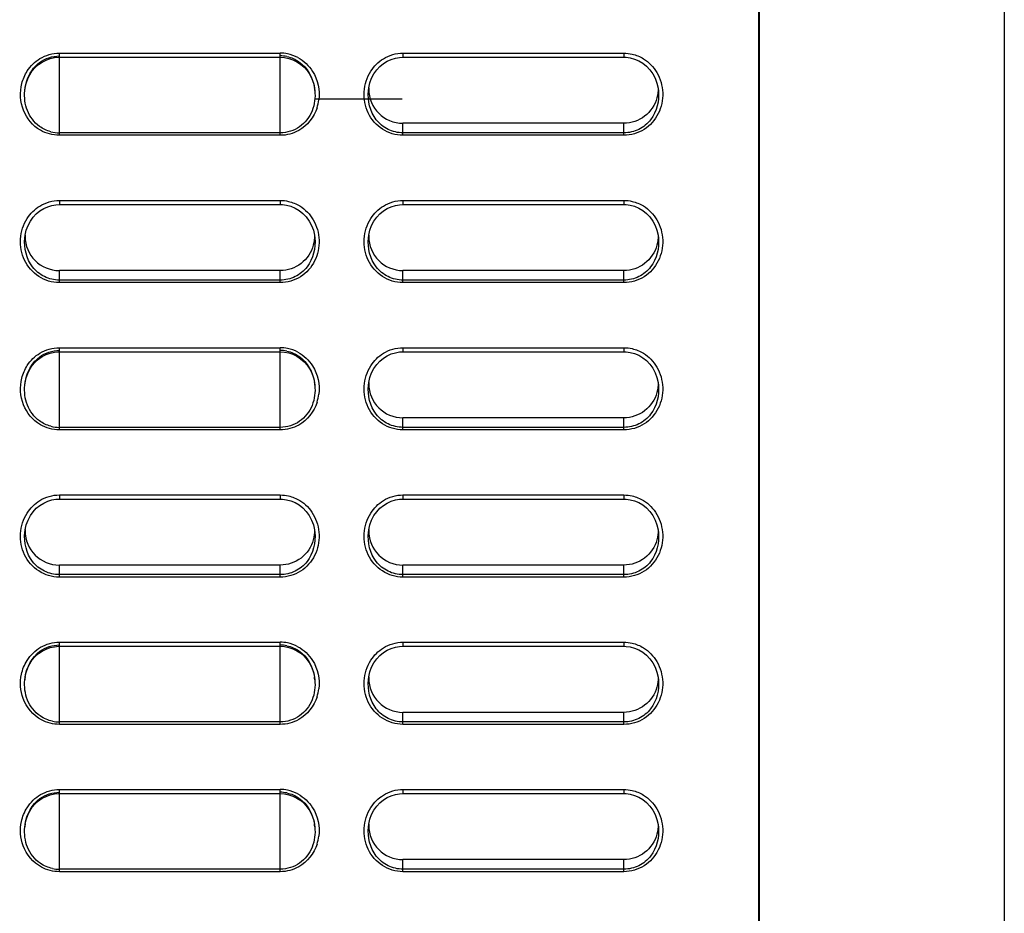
# Model space of a CAD drawing. Header units: millimetres. Extents: x 0 to 1400, y 0 to 1300.
# Tile 19 of 78: x 243 to 303, y 535 to 590. Entities that reach past the tile are written whole.
import ezdxf

# ---------------------------------------------------------------- set-up
doc = ezdxf.new("R2010")
doc.units = ezdxf.units.MM
doc.header["$LTSCALE"] = 84.740741
doc.layers.add('00_COMPONENTS', color=7, linetype='CONTINUOUS')

msp = doc.modelspace()

# ---------------------------------------------------------------- linework, layer by layer
at = {"layer": '00_COMPONENTS', "color": 7, "linetype": 'CONTINUOUS'}
for p, q in [((288.409, 493.831), (288.409, 851.363)), ((288.45, 361.363), (288.45, 731.263)), ((303.409, 729.079), (303.409, 362.147)), ((244.849, 587.231), (245.097, 587.321)), ((245.097, 587.321), (245.353, 587.377)), ((245.353, 587.377), (245.614, 587.4)), ((245.614, 587.4), (245.659, 587.401)), ((245.659, 587.401), (259.159, 587.401)), ((259.159, 587.401), (259.42, 587.384)), ((259.42, 587.384), (259.682, 587.332)), ((259.682, 587.332), (259.936, 587.246)), ((265.946, 587.267), (266.195, 587.344)), ((266.195, 587.344), (266.445, 587.388)), ((266.445, 587.388), (266.659, 587.401)), ((266.659, 587.401), (280.159, 587.401)), ((280.159, 587.401), (280.297, 587.396)), ((280.297, 587.396), (280.551, 587.36)), ((280.551, 587.36), (280.809, 587.29)), ((244.008, 586.565), (244.188, 586.775)), ((244.188, 586.775), (244.391, 586.957)), ((244.391, 586.957), (244.612, 587.109)), ((244.612, 587.109), (244.849, 587.231)), ((259.936, 587.246), (260.179, 587.126)), ((260.179, 587.126), (260.406, 586.974)), ((260.406, 586.974), (260.614, 586.791)), ((260.614, 586.791), (260.799, 586.58)), ((265.055, 586.626), (265.251, 586.836)), ((265.251, 586.836), (265.468, 587.012)), ((265.468, 587.012), (265.702, 587.156)), ((265.702, 587.156), (265.946, 587.267)), ((280.809, 587.29), (281.065, 587.183)), ((281.065, 587.183), (281.314, 587.038)), ((281.314, 587.038), (281.545, 586.857)), ((281.545, 586.857), (281.752, 586.64)), ((243.726, 586.076), (243.853, 586.332)), ((243.853, 586.332), (244.008, 586.565)), ((260.799, 586.58), (260.958, 586.345)), ((260.958, 586.345), (261.088, 586.086)), ((264.639, 585.831), (264.746, 586.119)), ((264.746, 586.119), (264.886, 586.386)), ((264.886, 586.386), (265.055, 586.626)), ((281.752, 586.64), (281.93, 586.39)), ((281.93, 586.39), (282.074, 586.116)), ((282.074, 586.116), (282.182, 585.825)), ((243.546, 585.353), (243.566, 585.511)), ((243.566, 585.511), (243.63, 585.801)), ((243.63, 585.801), (243.726, 586.076)), ((261.088, 586.086), (261.187, 585.808)), ((261.187, 585.808), (261.253, 585.514)), ((261.253, 585.514), (261.273, 585.352)), ((264.546, 585.353), (264.569, 585.526)), ((264.569, 585.526), (264.639, 585.831)), ((282.182, 585.825), (282.251, 585.52)), ((282.251, 585.52), (282.272, 585.352)), ((243.546, 585.353), (243.547, 585.361)), ((261.272, 585.361), (261.273, 585.352)), ((280.159, 583.365), (266.659, 583.365)), ((244.946, 578.267), (245.195, 578.344)), ((245.195, 578.344), (245.445, 578.388)), ((245.445, 578.388), (245.659, 578.401)), ((245.659, 578.401), (259.159, 578.401)), ((259.159, 578.401), (259.297, 578.396)), ((259.297, 578.396), (259.551, 578.36)), ((259.551, 578.36), (259.809, 578.29)), ((259.809, 578.29), (260.065, 578.183)), ((265.946, 578.267), (266.195, 578.344)), ((266.195, 578.344), (266.445, 578.388)), ((266.445, 578.388), (266.659, 578.401)), ((266.659, 578.401), (280.159, 578.401)), ((280.159, 578.401), (280.297, 578.396)), ((280.297, 578.396), (280.551, 578.36)), ((280.551, 578.36), (280.809, 578.29)), ((280.809, 578.29), (281.065, 578.183)), ((244.055, 577.626), (244.251, 577.836)), ((244.251, 577.836), (244.468, 578.012)), ((244.468, 578.012), (244.702, 578.156)), ((244.702, 578.156), (244.946, 578.267)), ((260.065, 578.183), (260.314, 578.038)), ((260.314, 578.038), (260.545, 577.857)), ((260.545, 577.857), (260.752, 577.64)), ((265.055, 577.626), (265.251, 577.836)), ((265.251, 577.836), (265.468, 578.012)), ((265.468, 578.012), (265.702, 578.156)), ((265.702, 578.156), (265.946, 578.267)), ((281.065, 578.183), (281.314, 578.038)), ((281.314, 578.038), (281.545, 577.857)), ((281.545, 577.857), (281.752, 577.64)), ((243.639, 576.831), (243.746, 577.119)), ((243.746, 577.119), (243.886, 577.386)), ((243.886, 577.386), (244.055, 577.626)), ((260.752, 577.64), (260.93, 577.39)), ((260.93, 577.39), (261.074, 577.116)), ((261.074, 577.116), (261.182, 576.825)), ((264.639, 576.831), (264.746, 577.119)), ((264.746, 577.119), (264.886, 577.386)), ((264.886, 577.386), (265.055, 577.626)), ((281.752, 577.64), (281.93, 577.39)), ((281.93, 577.39), (282.074, 577.116)), ((282.074, 577.116), (282.182, 576.825)), ((243.546, 576.353), (243.569, 576.526)), ((243.569, 576.526), (243.639, 576.831)), ((261.182, 576.825), (261.251, 576.52)), ((261.251, 576.52), (261.272, 576.352)), ((264.546, 576.353), (264.569, 576.526)), ((264.569, 576.526), (264.639, 576.831)), ((282.182, 576.825), (282.251, 576.52)), ((282.251, 576.52), (282.272, 576.352)), ((259.159, 574.365), (245.659, 574.365)), ((280.159, 574.365), (266.659, 574.365)), ((244.849, 569.231), (245.097, 569.321)), ((245.097, 569.321), (245.353, 569.377)), ((245.353, 569.377), (245.614, 569.4)), ((245.614, 569.4), (245.659, 569.401)), ((245.659, 569.401), (259.159, 569.401)), ((259.159, 569.401), (259.42, 569.384)), ((259.42, 569.384), (259.682, 569.332)), ((259.682, 569.332), (259.936, 569.246)), ((259.936, 569.246), (260.179, 569.126)), ((265.702, 569.156), (265.946, 569.267)), ((265.946, 569.267), (266.195, 569.344)), ((266.195, 569.344), (266.445, 569.388)), ((266.445, 569.388), (266.659, 569.401)), ((266.659, 569.401), (280.159, 569.401)), ((280.159, 569.401), (280.297, 569.396)), ((280.297, 569.396), (280.551, 569.36)), ((280.551, 569.36), (280.809, 569.29)), ((280.809, 569.29), (281.065, 569.183)), ((244.008, 568.565), (244.188, 568.775)), ((244.188, 568.775), (244.391, 568.957)), ((244.391, 568.957), (244.612, 569.109)), ((244.612, 569.109), (244.849, 569.231)), ((260.179, 569.126), (260.406, 568.974)), ((260.406, 568.974), (260.614, 568.791)), ((260.614, 568.791), (260.799, 568.58)), ((265.055, 568.626), (265.251, 568.836)), ((265.251, 568.836), (265.468, 569.012)), ((265.468, 569.012), (265.702, 569.156)), ((281.065, 569.183), (281.314, 569.038)), ((281.314, 569.038), (281.545, 568.857)), ((281.545, 568.857), (281.752, 568.64)), ((243.63, 567.801), (243.726, 568.076)), ((243.726, 568.076), (243.853, 568.332)), ((243.853, 568.332), (244.008, 568.565)), ((260.799, 568.58), (260.958, 568.345)), ((260.958, 568.345), (261.088, 568.086)), ((261.088, 568.086), (261.187, 567.808)), ((264.639, 567.831), (264.746, 568.119)), ((264.746, 568.119), (264.886, 568.386)), ((264.886, 568.386), (265.055, 568.626)), ((281.752, 568.64), (281.93, 568.39)), ((281.93, 568.39), (282.074, 568.116)), ((282.074, 568.116), (282.182, 567.825)), ((243.546, 567.353), (243.566, 567.511)), ((243.566, 567.511), (243.63, 567.801)), ((261.187, 567.808), (261.253, 567.514)), ((261.253, 567.514), (261.273, 567.352)), ((264.546, 567.353), (264.569, 567.526)), ((264.569, 567.526), (264.639, 567.831)), ((282.182, 567.825), (282.251, 567.52)), ((282.251, 567.52), (282.272, 567.352)), ((243.546, 567.353), (243.547, 567.361)), ((261.272, 567.361), (261.273, 567.352)), ((280.159, 565.365), (266.659, 565.365)), ((244.702, 560.156), (244.946, 560.267)), ((244.946, 560.267), (245.195, 560.344)), ((245.195, 560.344), (245.445, 560.388)), ((245.445, 560.388), (245.659, 560.401)), ((245.659, 560.401), (259.159, 560.401)), ((259.159, 560.401), (259.297, 560.396)), ((259.297, 560.396), (259.551, 560.36)), ((259.551, 560.36), (259.809, 560.29)), ((259.809, 560.29), (260.065, 560.183)), ((265.702, 560.156), (265.946, 560.267)), ((265.946, 560.267), (266.195, 560.344)), ((266.195, 560.344), (266.445, 560.388)), ((266.445, 560.388), (266.659, 560.401)), ((266.659, 560.401), (280.159, 560.401)), ((280.159, 560.401), (280.297, 560.396)), ((280.297, 560.396), (280.551, 560.36)), ((280.551, 560.36), (280.809, 560.29)), ((280.809, 560.29), (281.065, 560.183)), ((243.886, 559.386), (244.055, 559.626)), ((244.055, 559.626), (244.251, 559.836)), ((244.251, 559.836), (244.468, 560.012)), ((244.468, 560.012), (244.702, 560.156)), ((260.065, 560.183), (260.314, 560.038)), ((260.314, 560.038), (260.545, 559.857)), ((260.545, 559.857), (260.752, 559.64)), ((260.752, 559.64), (260.93, 559.39)), ((264.886, 559.386), (265.055, 559.626)), ((265.055, 559.626), (265.251, 559.836)), ((265.251, 559.836), (265.468, 560.012)), ((265.468, 560.012), (265.702, 560.156)), ((281.065, 560.183), (281.314, 560.038)), ((281.314, 560.038), (281.545, 559.857)), ((281.545, 559.857), (281.752, 559.64)), ((281.752, 559.64), (281.93, 559.39)), ((243.639, 558.831), (243.746, 559.119)), ((243.746, 559.119), (243.886, 559.386)), ((260.93, 559.39), (261.074, 559.116)), ((261.074, 559.116), (261.182, 558.825)), ((264.639, 558.831), (264.746, 559.119)), ((264.746, 559.119), (264.886, 559.386)), ((281.93, 559.39), (282.074, 559.116)), ((282.074, 559.116), (282.182, 558.825)), ((243.546, 558.353), (243.569, 558.526)), ((243.569, 558.526), (243.639, 558.831)), ((261.182, 558.825), (261.251, 558.52)), ((261.251, 558.52), (261.272, 558.352)), ((264.546, 558.353), (264.569, 558.526)), ((264.569, 558.526), (264.639, 558.831)), ((282.182, 558.825), (282.251, 558.52)), ((282.251, 558.52), (282.272, 558.352)), ((259.159, 556.365), (245.659, 556.365)), ((280.159, 556.365), (266.659, 556.365)), ((244.612, 551.11), (244.849, 551.231)), ((244.849, 551.231), (245.097, 551.321)), ((245.097, 551.321), (245.354, 551.377)), ((245.354, 551.377), (245.614, 551.4)), ((245.614, 551.4), (245.659, 551.401)), ((245.659, 551.401), (259.159, 551.401)), ((259.154, 551.401), (259.42, 551.384)), ((259.42, 551.384), (259.682, 551.332)), ((259.682, 551.332), (259.937, 551.246)), ((259.937, 551.246), (260.18, 551.125)), ((265.702, 551.156), (265.946, 551.267)), ((265.946, 551.267), (266.195, 551.344)), ((266.195, 551.344), (266.445, 551.388)), ((266.445, 551.388), (266.659, 551.401)), ((266.659, 551.401), (280.159, 551.401)), ((280.159, 551.401), (280.297, 551.396)), ((280.297, 551.396), (280.551, 551.36)), ((280.551, 551.36), (280.809, 551.29)), ((280.809, 551.29), (281.065, 551.183)), ((244.008, 550.565), (244.188, 550.775)), ((244.188, 550.775), (244.391, 550.957)), ((244.391, 550.957), (244.612, 551.11)), ((260.18, 551.125), (260.407, 550.973)), ((260.407, 550.973), (260.615, 550.791)), ((260.615, 550.791), (260.799, 550.58)), ((264.886, 550.386), (265.055, 550.626)), ((265.055, 550.626), (265.251, 550.836)), ((265.251, 550.836), (265.468, 551.012)), ((265.468, 551.012), (265.702, 551.156)), ((281.065, 551.183), (281.314, 551.038)), ((281.314, 551.038), (281.545, 550.857)), ((281.545, 550.857), (281.752, 550.64)), ((281.752, 550.64), (281.93, 550.39)), ((243.63, 549.801), (243.726, 550.076)), ((243.726, 550.076), (243.853, 550.332)), ((243.853, 550.332), (244.008, 550.565)), ((260.799, 550.58), (260.958, 550.344)), ((260.958, 550.344), (261.088, 550.086)), ((261.088, 550.086), (261.187, 549.807)), ((264.639, 549.831), (264.746, 550.119)), ((264.746, 550.119), (264.886, 550.386)), ((281.93, 550.39), (282.074, 550.116)), ((282.074, 550.116), (282.182, 549.825)), ((243.546, 549.353), (243.566, 549.511)), ((243.566, 549.511), (243.63, 549.801)), ((261.187, 549.807), (261.253, 549.514)), ((261.253, 549.514), (261.273, 549.352)), ((264.546, 549.353), (264.569, 549.526)), ((264.569, 549.526), (264.639, 549.831)), ((282.182, 549.825), (282.251, 549.52)), ((282.251, 549.52), (282.272, 549.352)), ((243.546, 549.353), (243.547, 549.361)), ((261.272, 549.361), (261.273, 549.352)), ((280.159, 547.365), (266.659, 547.365)), ((244.612, 542.11), (244.849, 542.231)), ((244.849, 542.231), (245.097, 542.321)), ((245.097, 542.321), (245.354, 542.377)), ((245.354, 542.377), (245.614, 542.4)), ((245.614, 542.4), (245.659, 542.401)), ((245.659, 542.401), (259.159, 542.401)), ((259.154, 542.401), (259.42, 542.384)), ((259.42, 542.384), (259.682, 542.332)), ((259.682, 542.332), (259.937, 542.246)), ((259.937, 542.246), (260.18, 542.125)), ((265.702, 542.156), (265.946, 542.267)), ((265.946, 542.267), (266.195, 542.344)), ((266.195, 542.344), (266.445, 542.388)), ((266.445, 542.388), (266.659, 542.401)), ((266.659, 542.401), (280.159, 542.401)), ((280.159, 542.401), (280.297, 542.396)), ((280.297, 542.396), (280.551, 542.36)), ((280.551, 542.36), (280.809, 542.29)), ((280.809, 542.29), (281.065, 542.183)), ((281.065, 542.183), (281.314, 542.038)), ((243.853, 541.332), (244.008, 541.565)), ((244.008, 541.565), (244.188, 541.775)), ((244.188, 541.775), (244.391, 541.957)), ((244.391, 541.957), (244.612, 542.11)), ((260.18, 542.125), (260.407, 541.973)), ((260.407, 541.973), (260.615, 541.791)), ((260.615, 541.791), (260.799, 541.58)), ((260.799, 541.58), (260.958, 541.344)), ((264.886, 541.386), (265.055, 541.626)), ((265.055, 541.626), (265.251, 541.836)), ((265.251, 541.836), (265.468, 542.012)), ((265.468, 542.012), (265.702, 542.156)), ((281.314, 542.038), (281.545, 541.857)), ((281.545, 541.857), (281.752, 541.64)), ((281.752, 541.64), (281.93, 541.39)), ((243.63, 540.801), (243.726, 541.076)), ((243.726, 541.076), (243.853, 541.332)), ((260.958, 541.344), (261.088, 541.086)), ((261.088, 541.086), (261.187, 540.807)), ((264.639, 540.831), (264.746, 541.119)), ((264.746, 541.119), (264.886, 541.386)), ((281.93, 541.39), (282.074, 541.116)), ((282.074, 541.116), (282.182, 540.825)), ((243.546, 540.353), (243.566, 540.511)), ((243.566, 540.511), (243.63, 540.801)), ((261.187, 540.807), (261.253, 540.514)), ((261.253, 540.514), (261.273, 540.352)), ((264.546, 540.353), (264.569, 540.526)), ((264.569, 540.526), (264.639, 540.831)), ((282.182, 540.825), (282.251, 540.52)), ((282.251, 540.52), (282.272, 540.352)), ((243.546, 540.353), (243.547, 540.361)), ((261.272, 540.361), (261.273, 540.352)), ((280.159, 538.365), (266.659, 538.365))]:
    msp.add_line(p, q, dxfattribs=at)
at = {"layer": '00_COMPONENTS', "color": 9, "linetype": 'CONTINUOUS'}
for p, q in [((245.659, 582.628), (245.659, 587.651)), ((245.659, 587.651), (259.159, 587.651)), ((259.159, 582.628), (259.159, 587.651)), ((266.659, 587.651), (266.659, 587.401)), ((266.659, 587.651), (280.159, 587.651)), ((280.159, 587.651), (280.159, 587.401)), ((264.546, 585.353), (264.547, 585.36)), ((282.272, 585.36), (282.272, 585.352)), ((266.659, 582.628), (266.659, 583.365)), ((280.159, 582.628), (280.159, 583.365)), ((259.159, 582.78), (245.659, 582.78)), ((259.159, 582.628), (245.659, 582.628)), ((280.159, 582.78), (266.659, 582.78)), ((280.159, 582.628), (266.659, 582.628)), ((245.659, 578.651), (245.659, 578.401)), ((245.659, 578.651), (259.159, 578.651)), ((259.159, 578.651), (259.159, 578.401)), ((266.659, 578.651), (266.659, 578.401)), ((266.659, 578.651), (280.159, 578.651)), ((280.159, 578.651), (280.159, 578.401)), ((243.546, 576.353), (243.547, 576.36)), ((261.272, 576.36), (261.272, 576.352)), ((264.546, 576.353), (264.547, 576.36)), ((282.272, 576.36), (282.272, 576.352)), ((245.659, 573.628), (245.659, 574.365)), ((259.159, 573.628), (259.159, 574.365)), ((266.659, 573.628), (266.659, 574.365)), ((280.159, 573.628), (280.159, 574.365)), ((259.159, 573.78), (245.659, 573.78)), ((259.159, 573.628), (245.659, 573.628)), ((280.159, 573.78), (266.659, 573.78)), ((280.159, 573.628), (266.659, 573.628)), ((245.659, 564.628), (245.659, 569.651)), ((245.659, 569.651), (259.159, 569.651)), ((259.159, 564.628), (259.159, 569.651)), ((266.659, 569.651), (266.659, 569.401)), ((266.659, 569.651), (280.159, 569.651)), ((280.159, 569.651), (280.159, 569.401)), ((264.546, 567.353), (264.547, 567.36)), ((282.272, 567.36), (282.272, 567.352)), ((266.659, 564.628), (266.659, 565.365)), ((280.159, 564.628), (280.159, 565.365)), ((259.159, 564.78), (245.659, 564.78)), ((259.159, 564.628), (245.659, 564.628)), ((280.159, 564.78), (266.659, 564.78)), ((280.159, 564.628), (266.659, 564.628)), ((245.659, 560.651), (245.659, 560.401)), ((245.659, 560.651), (259.159, 560.651)), ((259.159, 560.651), (259.159, 560.401)), ((266.659, 560.651), (266.659, 560.401)), ((266.659, 560.651), (280.159, 560.651)), ((280.159, 560.651), (280.159, 560.401)), ((243.546, 558.353), (243.547, 558.36)), ((261.272, 558.36), (261.272, 558.352)), ((264.546, 558.353), (264.547, 558.36)), ((282.272, 558.36), (282.272, 558.352)), ((245.659, 555.628), (245.659, 556.365)), ((259.159, 555.628), (259.159, 556.365)), ((266.659, 555.628), (266.659, 556.365)), ((280.159, 555.628), (280.159, 556.365)), ((259.159, 555.78), (245.659, 555.78)), ((259.159, 555.628), (245.659, 555.628)), ((280.159, 555.78), (266.659, 555.78)), ((280.159, 555.628), (266.659, 555.628)), ((245.659, 546.628), (245.659, 551.651)), ((245.659, 551.651), (259.159, 551.651)), ((259.159, 546.628), (259.159, 551.651)), ((266.659, 551.651), (266.659, 551.401)), ((266.659, 551.651), (280.159, 551.651)), ((280.159, 551.651), (280.159, 551.401)), ((264.546, 549.353), (264.547, 549.36)), ((282.272, 549.36), (282.272, 549.352)), ((266.659, 546.628), (266.659, 547.365)), ((280.159, 546.628), (280.159, 547.365)), ((259.159, 546.78), (245.659, 546.78)), ((259.159, 546.628), (245.659, 546.628)), ((280.159, 546.78), (266.659, 546.78)), ((280.159, 546.628), (266.659, 546.628)), ((245.659, 537.628), (245.659, 542.651)), ((245.659, 542.651), (259.159, 542.651)), ((259.159, 537.628), (259.159, 542.651)), ((266.659, 542.651), (266.659, 542.401)), ((266.659, 542.651), (280.159, 542.651)), ((280.159, 542.651), (280.159, 542.401)), ((264.546, 540.353), (264.547, 540.36)), ((282.272, 540.36), (282.272, 540.352)), ((266.659, 537.628), (266.659, 538.365)), ((280.159, 537.628), (280.159, 538.365)), ((259.159, 537.78), (245.659, 537.78)), ((259.159, 537.628), (245.659, 537.628)), ((280.159, 537.78), (266.659, 537.78)), ((280.159, 537.628), (266.659, 537.628))]:
    msp.add_line(p, q, dxfattribs=at)
at = {"layer": '00_COMPONENTS', "color": 6, "linetype": 'CONTINUOUS'}
msp.add_line((261.274, 584.863), (266.609, 584.863), dxfattribs=at)
at = {"layer": '00_COMPONENTS', "color": 9, "linetype": 'CONTINUOUS'}
for centre, radius, start, end in [((259.159, 585.372), 2.279, 78.70786, 89.9833), ((259.15, 585.347), 2.305, 61.70779, 78.62987), ((258.883, 585.12), 2.649, 342.26677, 353.13192), ((259.159, 567.372), 2.279, 78.70786, 89.9833), ((259.15, 567.347), 2.305, 61.70779, 78.62987), ((258.883, 567.12), 2.649, 342.26677, 353.13192), ((259.159, 549.372), 2.279, 78.7039, 89.98346), ((259.15, 549.347), 2.305, 61.70451, 78.62593), ((258.883, 549.12), 2.65, 342.32338, 353.18761), ((259.159, 540.372), 2.279, 78.7039, 89.98346), ((259.15, 540.347), 2.305, 61.70451, 78.62593), ((258.883, 540.12), 2.65, 342.32338, 353.18761)]:
    msp.add_arc(centre, radius, start, end, dxfattribs=at)
at = {"layer": '00_COMPONENTS', "color": 7, "linetype": 'CONTINUOUS'}
for centre, radius, start, end in [((259.159, 585.469), 2.011, 78.16937, 89.98234), ((258.401, 585.09), 2.884, 5.38714, 8.60613), ((266.585, 585.459), 2.019, 178.01807, 179.99825), ((266.659, 585.459), 2.094, 180, 270), ((245.66, 584.849), 2.068, 255.31044, 269.97047), ((245.585, 576.459), 2.019, 178.01807, 179.99825), ((266.585, 576.459), 2.019, 178.01807, 179.99825), ((245.659, 576.459), 2.094, 180, 270), ((266.659, 576.459), 2.094, 180, 270), ((259.159, 567.469), 2.011, 78.16937, 89.98234), ((258.401, 567.09), 2.884, 5.38714, 8.60613), ((266.585, 567.459), 2.019, 178.01807, 179.99825), ((266.659, 567.459), 2.094, 180, 270), ((245.66, 566.849), 2.068, 255.31044, 269.97047), ((245.585, 558.459), 2.019, 178.01807, 179.99825), ((245.659, 558.459), 2.094, 180, 270), ((266.585, 558.459), 2.019, 178.01807, 179.99825), ((266.659, 558.459), 2.094, 180, 270), ((259.159, 549.469), 2.011, 78.16543, 89.9825), ((246.383, 549.092), 2.849, 172.53201, 174.57356), ((246.382, 549.092), 2.848, 171.04263, 172.53199), ((258.4, 549.09), 2.884, 5.38808, 8.617), ((266.585, 549.459), 2.019, 178.01807, 179.99825), ((266.659, 549.459), 2.094, 180, 270), ((245.66, 548.846), 2.066, 258.24681, 269.984), ((259.159, 540.469), 2.011, 78.16543, 89.9825), ((246.383, 540.092), 2.849, 172.53201, 174.57356), ((246.382, 540.092), 2.848, 171.04263, 172.53199), ((258.4, 540.09), 2.884, 5.38808, 8.617), ((266.585, 540.459), 2.019, 178.01807, 179.99825), ((266.659, 540.459), 2.094, 180, 270), ((245.66, 539.846), 2.066, 258.24681, 269.984)]:
    msp.add_arc(centre, radius, start, end, dxfattribs=at)
at = {"layer": '00_COMPONENTS', "color": 9, "linetype": 'CONTINUOUS'}
for points in [[(243.702, 586.564), (243.897, 586.866), (244.165, 587.131), (244.472, 587.317)], [(244.472, 587.317), (244.823, 587.53), (245.248, 587.651), (245.659, 587.651)], [(260.243, 587.376), (260.603, 587.182), (260.919, 586.881), (261.136, 586.534)], [(264.691, 586.546), (264.883, 586.851), (265.152, 587.118), (265.46, 587.306)], [(265.46, 587.306), (265.815, 587.522), (266.243, 587.651), (266.659, 587.651)], [(280.159, 587.651), (280.329, 587.651), (280.5, 587.63), (280.665, 587.591)], [(280.665, 587.591), (280.905, 587.535), (281.14, 587.439), (281.351, 587.311)], [(281.351, 587.311), (281.689, 587.107), (281.98, 586.805), (282.177, 586.464)], [(243.367, 585.786), (243.435, 586.06), (243.549, 586.327), (243.702, 586.564)], [(261.136, 586.534), (261.449, 586.033), (261.584, 585.389), (261.513, 584.803)], [(243.465, 584.165), (243.268, 584.67), (243.235, 585.261), (243.367, 585.786)], [(261.407, 584.313), (261.225, 583.746), (260.805, 583.213), (260.285, 582.922)], [(244.497, 582.943), (244.036, 583.212), (243.658, 583.668), (243.465, 584.165)], [(245.659, 582.628), (245.258, 582.628), (244.844, 582.741), (244.497, 582.943)], [(260.285, 582.922), (259.946, 582.733), (259.547, 582.628), (259.159, 582.628)], [(243.691, 577.546), (243.883, 577.851), (244.152, 578.118), (244.46, 578.306)], [(244.46, 578.306), (244.815, 578.522), (245.243, 578.651), (245.659, 578.651)], [(259.159, 578.651), (259.329, 578.651), (259.5, 578.63), (259.665, 578.591)], [(259.665, 578.591), (259.905, 578.535), (260.14, 578.439), (260.351, 578.311)], [(260.351, 578.311), (260.689, 578.107), (260.98, 577.805), (261.177, 577.464)], [(264.691, 577.546), (264.883, 577.851), (265.152, 578.118), (265.46, 578.306)], [(265.46, 578.306), (265.815, 578.522), (266.243, 578.651), (266.659, 578.651)], [(280.159, 578.651), (280.329, 578.651), (280.5, 578.63), (280.665, 578.591)], [(280.665, 578.591), (280.905, 578.535), (281.14, 578.439), (281.351, 578.311)], [(281.351, 578.311), (281.689, 578.107), (281.98, 577.805), (282.177, 577.464)], [(243.702, 568.564), (243.897, 568.866), (244.165, 569.131), (244.472, 569.317)], [(244.472, 569.317), (244.823, 569.53), (245.248, 569.651), (245.659, 569.651)], [(260.243, 569.376), (260.603, 569.182), (260.919, 568.881), (261.136, 568.534)], [(264.691, 568.546), (264.883, 568.851), (265.152, 569.118), (265.46, 569.306)], [(265.46, 569.306), (265.815, 569.522), (266.243, 569.651), (266.659, 569.651)], [(280.159, 569.651), (280.329, 569.651), (280.5, 569.63), (280.665, 569.591)], [(280.665, 569.591), (280.905, 569.535), (281.14, 569.439), (281.351, 569.311)], [(281.351, 569.311), (281.689, 569.107), (281.98, 568.805), (282.177, 568.464)], [(243.367, 567.786), (243.435, 568.06), (243.549, 568.327), (243.702, 568.564)], [(261.136, 568.534), (261.449, 568.033), (261.584, 567.389), (261.513, 566.803)], [(243.465, 566.165), (243.268, 566.67), (243.235, 567.261), (243.367, 567.786)], [(261.407, 566.313), (261.225, 565.746), (260.805, 565.213), (260.285, 564.922)], [(244.497, 564.943), (244.036, 565.212), (243.658, 565.668), (243.465, 566.165)], [(245.659, 564.628), (245.258, 564.628), (244.844, 564.741), (244.497, 564.943)], [(260.285, 564.922), (259.946, 564.733), (259.547, 564.628), (259.159, 564.628)], [(243.691, 559.546), (243.883, 559.851), (244.152, 560.118), (244.46, 560.306)], [(244.46, 560.306), (244.815, 560.522), (245.243, 560.651), (245.659, 560.651)], [(259.159, 560.651), (259.329, 560.651), (259.5, 560.63), (259.665, 560.591)], [(259.665, 560.591), (259.905, 560.535), (260.14, 560.439), (260.351, 560.311)], [(260.351, 560.311), (260.689, 560.107), (260.98, 559.805), (261.177, 559.464)], [(264.691, 559.546), (264.883, 559.851), (265.152, 560.118), (265.46, 560.306)], [(265.46, 560.306), (265.815, 560.522), (266.243, 560.651), (266.659, 560.651)], [(280.159, 560.651), (280.329, 560.651), (280.5, 560.63), (280.665, 560.591)], [(280.665, 560.591), (280.905, 560.535), (281.14, 560.439), (281.351, 560.311)], [(281.351, 560.311), (281.689, 560.107), (281.98, 559.805), (282.177, 559.464)], [(243.684, 550.536), (243.89, 550.863), (244.182, 551.151), (244.517, 551.344)], [(244.517, 551.344), (244.859, 551.541), (245.265, 551.651), (245.659, 551.651)], [(260.243, 551.376), (260.603, 551.182), (260.919, 550.881), (261.135, 550.534)], [(264.691, 550.546), (264.883, 550.851), (265.152, 551.118), (265.46, 551.306)], [(265.46, 551.306), (265.815, 551.522), (266.243, 551.651), (266.659, 551.651)], [(280.159, 551.651), (280.329, 551.651), (280.5, 551.63), (280.665, 551.591)], [(280.665, 551.591), (280.905, 551.535), (281.14, 551.439), (281.351, 551.311)], [(281.351, 551.311), (281.689, 551.107), (281.98, 550.805), (282.177, 550.464)], [(243.345, 549.69), (243.408, 549.987), (243.523, 550.278), (243.684, 550.536)], [(261.135, 550.534), (261.448, 550.034), (261.584, 549.391), (261.514, 548.806)], [(243.446, 548.213), (243.277, 548.677), (243.242, 549.208), (243.345, 549.69)], [(244.563, 546.906), (244.059, 547.178), (243.643, 547.675), (243.446, 548.213)], [(261.407, 548.315), (261.226, 547.748), (260.806, 547.214), (260.286, 546.923)], [(245.659, 546.628), (245.282, 546.628), (244.895, 546.727), (244.563, 546.906)], [(260.286, 546.923), (259.947, 546.733), (259.548, 546.628), (259.159, 546.628)], [(243.684, 541.536), (243.89, 541.863), (244.182, 542.151), (244.517, 542.344)], [(244.517, 542.344), (244.859, 542.541), (245.265, 542.651), (245.659, 542.651)], [(260.243, 542.376), (260.603, 542.182), (260.919, 541.881), (261.135, 541.534)], [(264.691, 541.546), (264.883, 541.851), (265.152, 542.118), (265.46, 542.306)], [(265.46, 542.306), (265.815, 542.522), (266.243, 542.651), (266.659, 542.651)], [(280.159, 542.651), (280.329, 542.651), (280.5, 542.63), (280.665, 542.591)], [(280.665, 542.591), (280.905, 542.535), (281.14, 542.439), (281.351, 542.311)], [(281.351, 542.311), (281.689, 542.107), (281.98, 541.805), (282.177, 541.464)], [(243.345, 540.69), (243.408, 540.987), (243.523, 541.278), (243.684, 541.536)], [(261.135, 541.534), (261.448, 541.034), (261.584, 540.391), (261.514, 539.806)], [(243.446, 539.213), (243.277, 539.677), (243.242, 540.208), (243.345, 540.69)], [(244.563, 537.906), (244.059, 538.178), (243.643, 538.675), (243.446, 539.213)], [(261.407, 539.315), (261.226, 538.748), (260.806, 538.214), (260.286, 537.923)], [(245.659, 537.628), (245.282, 537.628), (244.895, 537.727), (244.563, 537.906)], [(260.286, 537.923), (259.947, 537.733), (259.548, 537.628), (259.159, 537.628)]]:
    msp.add_open_spline(points, degree=3, dxfattribs=at)
at = {"layer": '00_COMPONENTS', "color": 7, "linetype": 'CONTINUOUS'}
for points in [[(244.444, 587.072), (244.785, 587.329), (245.232, 587.481), (245.659, 587.481)], [(259.571, 587.438), (259.83, 587.384), (260.083, 587.275), (260.302, 587.125)], [(260.302, 587.125), (260.814, 586.773), (261.159, 586.136), (261.252, 585.522)], [(282.252, 585.527), (282.259, 585.321), (282.234, 585.112), (282.18, 584.913)], [(245.136, 582.848), (244.889, 582.913), (244.65, 583.026), (244.444, 583.177)], [(260.34, 583.151), (260.001, 582.916), (259.572, 582.78), (259.159, 582.78)], [(261.252, 576.527), (261.259, 576.321), (261.234, 576.112), (261.18, 575.913)], [(282.252, 576.527), (282.259, 576.321), (282.234, 576.112), (282.18, 575.913)], [(244.444, 569.072), (244.785, 569.329), (245.232, 569.481), (245.659, 569.481)], [(259.571, 569.438), (259.83, 569.384), (260.083, 569.275), (260.302, 569.125)], [(260.302, 569.125), (260.814, 568.773), (261.159, 568.136), (261.252, 567.522)], [(282.252, 567.527), (282.259, 567.321), (282.234, 567.112), (282.18, 566.913)], [(245.136, 564.848), (244.889, 564.913), (244.65, 565.026), (244.444, 565.177)], [(260.34, 565.151), (260.001, 564.916), (259.572, 564.78), (259.159, 564.78)], [(261.252, 558.527), (261.259, 558.321), (261.234, 558.112), (261.18, 557.913)], [(282.252, 558.527), (282.259, 558.321), (282.234, 558.112), (282.18, 557.913)], [(244.475, 551.095), (244.811, 551.339), (245.244, 551.481), (245.659, 551.481)], [(259.571, 551.438), (259.831, 551.384), (260.083, 551.275), (260.302, 551.125)], [(243.569, 549.535), (243.662, 550.129), (243.988, 550.742), (244.475, 551.095)], [(260.302, 551.125), (260.814, 550.773), (261.159, 550.136), (261.252, 549.522)], [(282.252, 549.527), (282.259, 549.321), (282.234, 549.112), (282.18, 548.913)], [(245.239, 546.824), (244.974, 546.879), (244.716, 546.989), (244.493, 547.142)], [(260.341, 547.152), (260.002, 546.916), (259.572, 546.78), (259.159, 546.78)], [(244.475, 542.095), (244.811, 542.339), (245.244, 542.481), (245.659, 542.481)], [(259.571, 542.438), (259.831, 542.384), (260.083, 542.275), (260.302, 542.125)], [(243.569, 540.535), (243.662, 541.129), (243.988, 541.742), (244.475, 542.095)], [(260.302, 542.125), (260.814, 541.773), (261.159, 541.136), (261.252, 540.522)], [(282.252, 540.527), (282.259, 540.321), (282.234, 540.112), (282.18, 539.913)], [(245.239, 537.824), (244.974, 537.879), (244.716, 537.989), (244.493, 538.142)], [(260.341, 538.152), (260.002, 537.916), (259.572, 537.78), (259.159, 537.78)]]:
    msp.add_open_spline(points, degree=3, dxfattribs=at)
for points, knots in [([(243.547, 585.361), (243.593, 585.848), (243.835, 586.515), (244.312, 586.972), (244.444, 587.072)], [0, 0, 0, 0, 0.747005, 1, 1, 1, 1]), ([(244.444, 583.177), (244.115, 583.416), (243.599, 584.109), (243.509, 584.948), (243.546, 585.353)], [0, 0, 0, 0, 0.499949, 1, 1, 1, 1]), ([(261.273, 585.352), (261.31, 584.941), (261.216, 584.086), (260.678, 583.387), (260.34, 583.151)], [0, 0, 0, 0, 0.500224, 1, 1, 1, 1]), ([(282.18, 584.913), (282.062, 584.481), (281.527, 583.672), (280.607, 583.365), (280.159, 583.365)], [0, 0, 0, 0, 0.500429, 1, 1, 1, 1]), ([(261.18, 575.913), (261.062, 575.481), (260.527, 574.672), (259.607, 574.365), (259.159, 574.365)], [0, 0, 0, 0, 0.500429, 1, 1, 1, 1]), ([(282.18, 575.913), (282.062, 575.481), (281.527, 574.672), (280.607, 574.365), (280.159, 574.365)], [0, 0, 0, 0, 0.500429, 1, 1, 1, 1]), ([(243.547, 567.361), (243.593, 567.848), (243.835, 568.515), (244.312, 568.972), (244.444, 569.072)], [0, 0, 0, 0, 0.747005, 1, 1, 1, 1]), ([(244.444, 565.177), (244.115, 565.416), (243.599, 566.109), (243.509, 566.948), (243.546, 567.353)], [0, 0, 0, 0, 0.499949, 1, 1, 1, 1]), ([(261.273, 567.352), (261.31, 566.941), (261.216, 566.086), (260.678, 565.387), (260.34, 565.151)], [0, 0, 0, 0, 0.500224, 1, 1, 1, 1]), ([(282.18, 566.913), (282.062, 566.481), (281.527, 565.672), (280.607, 565.365), (280.159, 565.365)], [0, 0, 0, 0, 0.500429, 1, 1, 1, 1]), ([(261.18, 557.913), (261.062, 557.481), (260.527, 556.672), (259.607, 556.365), (259.159, 556.365)], [0, 0, 0, 0, 0.500429, 1, 1, 1, 1]), ([(282.18, 557.913), (282.062, 557.481), (281.527, 556.672), (280.607, 556.365), (280.159, 556.365)], [0, 0, 0, 0, 0.500429, 1, 1, 1, 1]), ([(244.493, 547.142), (244.15, 547.377), (243.604, 548.078), (243.508, 548.939), (243.546, 549.353)], [0, 0, 0, 0, 0.499914, 1, 1, 1, 1]), ([(261.273, 549.352), (261.31, 548.941), (261.216, 548.086), (260.679, 547.388), (260.341, 547.152)], [0, 0, 0, 0, 0.500222, 1, 1, 1, 1]), ([(282.18, 548.913), (282.062, 548.481), (281.527, 547.672), (280.607, 547.365), (280.159, 547.365)], [0, 0, 0, 0, 0.500429, 1, 1, 1, 1]), ([(244.493, 538.142), (244.15, 538.377), (243.604, 539.078), (243.508, 539.939), (243.546, 540.353)], [0, 0, 0, 0, 0.499914, 1, 1, 1, 1]), ([(261.273, 540.352), (261.31, 539.941), (261.216, 539.086), (260.679, 538.388), (260.341, 538.152)], [0, 0, 0, 0, 0.500222, 1, 1, 1, 1]), ([(282.18, 539.913), (282.062, 539.481), (281.527, 538.672), (280.607, 538.365), (280.159, 538.365)], [0, 0, 0, 0, 0.500429, 1, 1, 1, 1])]:
    msp.add_open_spline(points, degree=3, knots=knots, dxfattribs=at)
at = {"layer": '00_COMPONENTS', "color": 9, "linetype": 'CONTINUOUS'}
for points, knots in [([(266.659, 582.628), (266.221, 582.628), (265.324, 582.895), (264.429, 583.948), (264.18, 585.296), (264.457, 586.175), (264.691, 586.546)], [0, 0, 0, 0, 0.249583, 0.499466, 0.749728, 1, 1, 1, 1]), ([(282.177, 586.464), (282.393, 586.09), (282.638, 585.221), (282.364, 583.904), (281.47, 582.885), (280.59, 582.628), (280.159, 582.628)], [0, 0, 0, 0, 0.250375, 0.500604, 0.750425, 1, 1, 1, 1]), ([(266.659, 582.78), (266.348, 582.78), (265.715, 582.928), (264.727, 583.73), (264.49, 584.744), (264.546, 585.353)], [0, 0, 0, 0, 0.252448, 0.504971, 1, 1, 1, 1]), ([(282.272, 585.352), (282.329, 584.744), (282.092, 583.73), (281.103, 582.928), (280.471, 582.78), (280.159, 582.78)], [0, 0, 0, 0, 0.495042, 0.747543, 1, 1, 1, 1]), ([(245.659, 573.628), (245.221, 573.628), (244.324, 573.895), (243.429, 574.948), (243.18, 576.296), (243.457, 577.175), (243.691, 577.546)], [0, 0, 0, 0, 0.249583, 0.499466, 0.749728, 1, 1, 1, 1]), ([(261.177, 577.464), (261.393, 577.09), (261.638, 576.221), (261.364, 574.904), (260.47, 573.885), (259.59, 573.628), (259.159, 573.628)], [0, 0, 0, 0, 0.250375, 0.500604, 0.750425, 1, 1, 1, 1]), ([(266.659, 573.628), (266.221, 573.628), (265.324, 573.895), (264.429, 574.948), (264.18, 576.296), (264.457, 577.175), (264.691, 577.546)], [0, 0, 0, 0, 0.249583, 0.499466, 0.749728, 1, 1, 1, 1]), ([(282.177, 577.464), (282.393, 577.09), (282.638, 576.221), (282.364, 574.904), (281.47, 573.885), (280.59, 573.628), (280.159, 573.628)], [0, 0, 0, 0, 0.250375, 0.500604, 0.750425, 1, 1, 1, 1]), ([(245.659, 573.78), (245.348, 573.78), (244.715, 573.928), (243.727, 574.73), (243.49, 575.744), (243.546, 576.353)], [0, 0, 0, 0, 0.252448, 0.504971, 1, 1, 1, 1]), ([(261.272, 576.352), (261.329, 575.744), (261.092, 574.73), (260.103, 573.928), (259.471, 573.78), (259.159, 573.78)], [0, 0, 0, 0, 0.495042, 0.747543, 1, 1, 1, 1]), ([(266.659, 573.78), (266.348, 573.78), (265.715, 573.928), (264.727, 574.73), (264.49, 575.744), (264.546, 576.353)], [0, 0, 0, 0, 0.252448, 0.504971, 1, 1, 1, 1]), ([(282.272, 576.352), (282.329, 575.744), (282.092, 574.73), (281.103, 573.928), (280.471, 573.78), (280.159, 573.78)], [0, 0, 0, 0, 0.495042, 0.747543, 1, 1, 1, 1]), ([(266.659, 564.628), (266.221, 564.628), (265.324, 564.895), (264.429, 565.948), (264.18, 567.296), (264.457, 568.175), (264.691, 568.546)], [0, 0, 0, 0, 0.249583, 0.499466, 0.749728, 1, 1, 1, 1]), ([(282.177, 568.464), (282.393, 568.09), (282.638, 567.221), (282.364, 565.904), (281.47, 564.885), (280.59, 564.628), (280.159, 564.628)], [0, 0, 0, 0, 0.250375, 0.500604, 0.750425, 1, 1, 1, 1]), ([(266.659, 564.78), (266.348, 564.78), (265.715, 564.928), (264.727, 565.73), (264.49, 566.744), (264.546, 567.353)], [0, 0, 0, 0, 0.252448, 0.504971, 1, 1, 1, 1]), ([(282.272, 567.352), (282.329, 566.744), (282.092, 565.73), (281.103, 564.928), (280.471, 564.78), (280.159, 564.78)], [0, 0, 0, 0, 0.495042, 0.747543, 1, 1, 1, 1]), ([(245.659, 555.628), (245.221, 555.628), (244.324, 555.895), (243.429, 556.948), (243.18, 558.296), (243.457, 559.175), (243.691, 559.546)], [0, 0, 0, 0, 0.249583, 0.499466, 0.749728, 1, 1, 1, 1]), ([(261.177, 559.464), (261.393, 559.09), (261.638, 558.221), (261.364, 556.904), (260.47, 555.885), (259.59, 555.628), (259.159, 555.628)], [0, 0, 0, 0, 0.250375, 0.500604, 0.750425, 1, 1, 1, 1]), ([(266.659, 555.628), (266.221, 555.628), (265.324, 555.895), (264.429, 556.948), (264.18, 558.296), (264.457, 559.175), (264.691, 559.546)], [0, 0, 0, 0, 0.249583, 0.499466, 0.749728, 1, 1, 1, 1]), ([(282.177, 559.464), (282.393, 559.09), (282.638, 558.221), (282.364, 556.904), (281.47, 555.885), (280.59, 555.628), (280.159, 555.628)], [0, 0, 0, 0, 0.250375, 0.500604, 0.750425, 1, 1, 1, 1]), ([(245.659, 555.78), (245.348, 555.78), (244.715, 555.928), (243.727, 556.73), (243.49, 557.744), (243.546, 558.353)], [0, 0, 0, 0, 0.252448, 0.504971, 1, 1, 1, 1]), ([(261.272, 558.352), (261.329, 557.744), (261.092, 556.73), (260.103, 555.928), (259.471, 555.78), (259.159, 555.78)], [0, 0, 0, 0, 0.495042, 0.747543, 1, 1, 1, 1]), ([(266.659, 555.78), (266.348, 555.78), (265.715, 555.928), (264.727, 556.73), (264.49, 557.744), (264.546, 558.353)], [0, 0, 0, 0, 0.252448, 0.504971, 1, 1, 1, 1]), ([(282.272, 558.352), (282.329, 557.744), (282.092, 556.73), (281.103, 555.928), (280.471, 555.78), (280.159, 555.78)], [0, 0, 0, 0, 0.495042, 0.747543, 1, 1, 1, 1]), ([(266.659, 546.628), (266.221, 546.628), (265.324, 546.895), (264.429, 547.948), (264.18, 549.296), (264.457, 550.175), (264.691, 550.546)], [0, 0, 0, 0, 0.249583, 0.499466, 0.749728, 1, 1, 1, 1]), ([(282.177, 550.464), (282.393, 550.09), (282.638, 549.221), (282.364, 547.904), (281.47, 546.885), (280.59, 546.628), (280.159, 546.628)], [0, 0, 0, 0, 0.250375, 0.500604, 0.750425, 1, 1, 1, 1]), ([(266.659, 546.78), (266.348, 546.78), (265.715, 546.928), (264.727, 547.73), (264.49, 548.744), (264.546, 549.353)], [0, 0, 0, 0, 0.252448, 0.504971, 1, 1, 1, 1]), ([(282.272, 549.352), (282.329, 548.744), (282.092, 547.73), (281.103, 546.928), (280.471, 546.78), (280.159, 546.78)], [0, 0, 0, 0, 0.495042, 0.747543, 1, 1, 1, 1]), ([(266.659, 537.628), (266.221, 537.628), (265.324, 537.895), (264.429, 538.948), (264.18, 540.296), (264.457, 541.175), (264.691, 541.546)], [0, 0, 0, 0, 0.249583, 0.499466, 0.749728, 1, 1, 1, 1]), ([(282.177, 541.464), (282.393, 541.09), (282.638, 540.221), (282.364, 538.904), (281.47, 537.885), (280.59, 537.628), (280.159, 537.628)], [0, 0, 0, 0, 0.250375, 0.500604, 0.750425, 1, 1, 1, 1]), ([(266.659, 537.78), (266.348, 537.78), (265.715, 537.928), (264.727, 538.73), (264.49, 539.744), (264.546, 540.353)], [0, 0, 0, 0, 0.252448, 0.504971, 1, 1, 1, 1]), ([(282.272, 540.352), (282.329, 539.744), (282.092, 538.73), (281.103, 537.928), (280.471, 537.78), (280.159, 537.78)], [0, 0, 0, 0, 0.495042, 0.747543, 1, 1, 1, 1])]:
    msp.add_open_spline(points, degree=3, knots=knots, dxfattribs=at)

doc.saveas('drawing.dxf')
